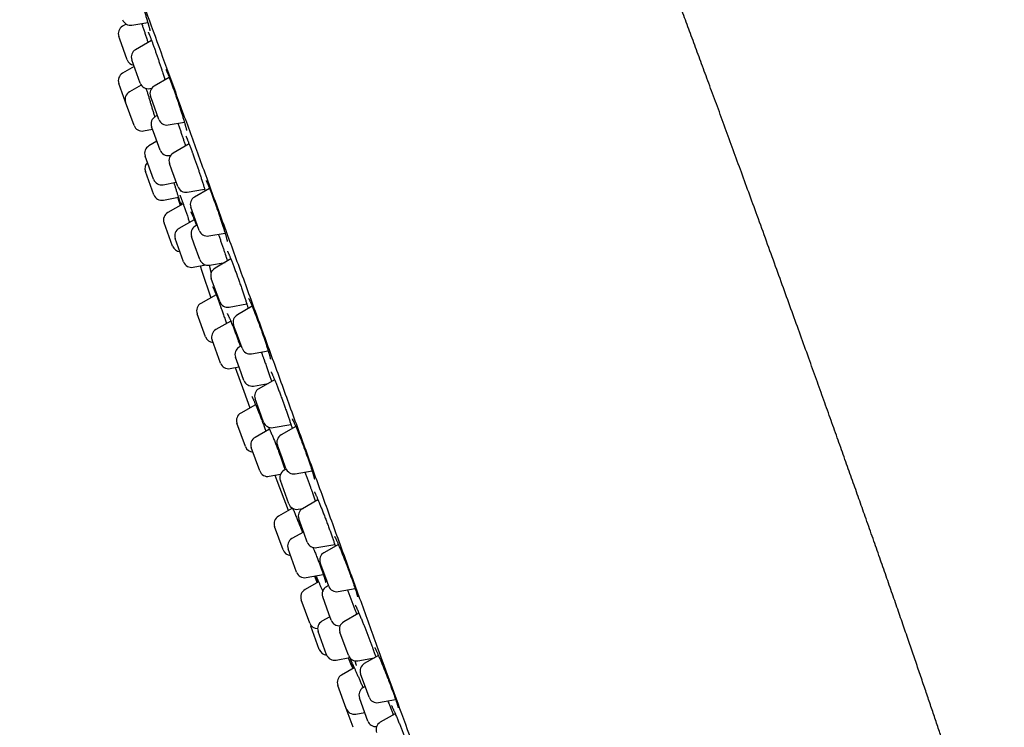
# Model space of a CAD drawing. Header units: millimetres. Extents: x 8 to 789, y 12 to 2370.
# Tile 53 of 85: x 49 to 108, y 2173 to 2214. Entities that reach past the tile are written whole.
import ezdxf

# ---------------------------------------------------------------- set-up
doc = ezdxf.new("R2010")
doc.units = ezdxf.units.MM

msp = doc.modelspace()

# ---------------------------------------------------------------- linework, layer by layer
at = {"color": 7, "linetype": 'Continuous', "lineweight": 30}
for p, q in [((55.638, 2214.05), (55.417, 2213.922)), ((55.978, 2213.989), (56.909, 2214.153)), ((55.253, 2213.164), (55.197, 2213.318)), ((55.697, 2211.945), (55.253, 2213.164)), ((57.134, 2213.086), (56.186, 2212.539)), ((56.063, 2211.669), (55.966, 2211.935)), ((56.111, 2211.539), (55.42, 2211.149)), ((56.466, 2210.562), (56.063, 2211.669)), ((58.178, 2210.904), (57.288, 2210.39)), ((55.598, 2209.438), (55.196, 2210.543)), ((56.529, 2210.443), (55.823, 2210.044)), ((57.023, 2210.24), (57.141, 2210.261)), ((57.2, 2209.423), (57.068, 2209.786)), ((56.098, 2208.065), (55.598, 2209.438)), ((57.567, 2208.413), (57.2, 2209.423)), ((57.477, 2208.661), (57.357, 2208.592)), ((56.66, 2207.744), (57.189, 2207.843)), ((57.243, 2207.697), (57.137, 2207.988)), ((58.124, 2208.092), (59.073, 2208.259)), ((57.637, 2206.615), (57.243, 2207.697)), ((57.45, 2207.127), (56.981, 2206.862)), ((59.354, 2206.974), (58.41, 2206.429)), ((57.256, 2204.883), (56.756, 2206.256)), ((58.193, 2206.294), (58.269, 2206.307)), ((58.238, 2206.302), (58.248, 2206.271)), ((58.335, 2205.426), (58.19, 2205.825)), ((57.268, 2203.973), (56.768, 2205.346)), ((58.69, 2204.452), (58.335, 2205.426)), ((57.818, 2204.563), (58.597, 2204.708)), ((60.557, 2204.348), (59.672, 2203.838)), ((57.83, 2203.653), (58.718, 2203.82)), ((58.68, 2203.813), (58.833, 2203.336)), ((59.247, 2204.131), (60.271, 2204.311)), ((59.002, 2203.431), (58.096, 2202.922)), ((59.63, 2202.747), (59.453, 2203.234)), ((59.952, 2201.861), (59.63, 2202.747)), ((58.371, 2200.942), (57.871, 2202.315)), ((59.654, 2202.494), (58.755, 2201.987)), ((59.834, 2202.186), (59.714, 2202.116)), ((59.66, 2201.056), (59.494, 2201.512)), ((60.509, 2201.54), (61.475, 2201.71)), ((59.03, 2200.008), (58.531, 2201.381)), ((59.994, 2200.139), (59.66, 2201.056)), ((59.592, 2199.688), (60.337, 2199.827)), ((60.55, 2199.818), (61.477, 2199.981)), ((61.818, 2200.179), (60.882, 2199.638)), ((60.861, 2198.487), (60.662, 2199.034)), ((60.95, 2198.061), (60.05, 2197.555)), ((61.162, 2197.661), (60.861, 2198.487)), ((61.718, 2197.34), (62.759, 2197.523)), ((63.079, 2197.387), (62.204, 2196.882)), ((60.325, 2195.575), (59.825, 2196.948)), ((61.815, 2196.506), (60.932, 2196.007)), ((62.21, 2195.659), (61.984, 2196.278)), ((62.484, 2194.905), (62.21, 2195.659)), ((61.207, 2194.028), (60.707, 2195.401)), ((62.433, 2195.045), (62.313, 2194.975)), ((63.041, 2194.584), (64.023, 2194.757)), ((62.326, 2193.732), (62.093, 2194.371)), ((61.769, 2193.707), (62.299, 2193.806)), ((62.593, 2192.999), (62.326, 2193.732)), ((63.149, 2192.677), (64.017, 2192.83)), ((64.4, 2193.051), (63.474, 2192.517)), ((63.283, 2191.574), (62.406, 2191.081)), ((63.509, 2191.211), (63.254, 2191.913)), ((63.754, 2190.54), (63.509, 2191.211)), ((62.681, 2189.101), (62.181, 2190.474)), ((64.31, 2190.218), (65.366, 2190.405)), ((64.106, 2190.127), (63.248, 2189.643)), ((65.649, 2190.288), (64.785, 2189.79)), ((63.523, 2187.664), (63.024, 2189.037)), ((64.84, 2188.432), (64.566, 2189.186)), ((65.065, 2187.813), (64.84, 2188.432)), ((64.085, 2187.344), (64.754, 2187.469)), ((65.083, 2187.77), (64.961, 2187.699)), ((65.622, 2187.492), (66.617, 2187.667)), ((65.042, 2186.269), (64.741, 2187.095)), ((66.563, 2186.58), (66.573, 2186.551)), ((65.241, 2185.722), (65.042, 2186.269)), ((66.965, 2185.959), (66.052, 2185.432)), ((65.468, 2185.456), (64.626, 2184.983)), ((65.798, 2185.401), (66.085, 2185.451)), ((66.144, 2183.972), (65.832, 2184.828)), ((64.9, 2183.003), (64.401, 2184.376)), ((66.115, 2184.053), (65.424, 2183.663)), ((66.332, 2183.456), (66.144, 2183.972)), ((67.61, 2184.305), (67.654, 2184.186)), ((65.7, 2181.684), (65.2, 2183.057)), ((66.889, 2183.134), (67.956, 2183.322)), ((68.167, 2183.325), (67.317, 2182.834)), ((67.42, 2181.344), (67.097, 2182.23)), ((67.005, 2181.111), (66.2, 2180.658)), ((66.261, 2181.364), (67.276, 2181.553)), ((66.753, 2181.455), (66.913, 2181.059)), ((67.597, 2180.857), (67.42, 2181.344)), ((67.583, 2180.896), (67.463, 2180.827)), ((68.154, 2180.536), (69.159, 2180.713)), ((66.474, 2178.679), (65.975, 2180.051)), ((67.607, 2179.22), (67.243, 2180.223)), ((67.668, 2179.053), (67.199, 2178.788)), ((67.742, 2178.85), (67.607, 2179.22)), ((69.382, 2179.269), (68.484, 2178.751)), ((69.242, 2179.218), (69.25, 2179.195)), ((67.042, 2177.118), (66.543, 2178.491)), ((67.474, 2176.809), (66.974, 2178.182)), ((68.629, 2177.144), (68.264, 2178.147)), ((68.764, 2176.774), (68.629, 2177.144)), ((68.036, 2176.489), (68.839, 2176.639)), ((69.321, 2176.452), (70.296, 2176.624)), ((70.537, 2176.764), (69.702, 2176.282)), ((69.11, 2176.031), (68.357, 2175.606)), ((69.85, 2174.668), (69.482, 2175.678)), ((68.632, 2173.627), (68.133, 2175)), ((69.752, 2174.938), (69.631, 2174.868)), ((69.982, 2174.305), (69.85, 2174.668)), ((69.832, 2173.109), (69.411, 2174.264)), ((70.539, 2173.983), (71.551, 2174.162)), ((69.034, 2172.522), (68.632, 2173.627)), ((69.194, 2173.307), (69.724, 2173.406)), ((69.911, 2172.891), (69.832, 2173.109)), ((71.525, 2173.325), (70.644, 2172.816))]:
    msp.add_line(p, q, dxfattribs=at)
at = {"color": 7, "linetype": 'Continuous', "lineweight": 30, "flags": 128}
for points in [[(60.005, 2199.765), (60.109, 2199.454), (60.64, 2197.886)], [(62.078, 2193.765), (62.578, 2192.372), (62.939, 2191.38)], [(64.421, 2187.406), (64.537, 2187.1), (65.211, 2185.35), (65.223, 2185.319)], [(66.518, 2178.588), (66.522, 2178.566), (66.543, 2178.491)]]:
    msp.add_lwpolyline(points, dxfattribs=at)
at = {"color": 7, "linetype": 'Continuous', "lineweight": 30}
for centre, radius, start, end in [((55.891, 2214.481), 0.5, 200, 280), ((55.667, 2213.489), 0.5, 120, 200), ((56.436, 2212.106), 0.5, 120, 200), ((56.166, 2212.116), 0.5, 200, 260), ((55.666, 2210.714), 0.5, 119.41476, 200), ((56.936, 2210.733), 0.5, 200, 280), ((57.538, 2209.957), 0.5, 120, 200), ((56.068, 2209.609), 0.5, 119.41476, 200), ((57.607, 2208.159), 0.5, 120, 200), ((58.037, 2208.584), 0.5, 200, 280), ((56.568, 2208.236), 0.5, 200, 280.58524), ((57.226, 2206.427), 0.5, 119.41476, 200), ((58.106, 2206.786), 0.5, 200, 280), ((58.66, 2205.996), 0.5, 120, 200), ((57.238, 2205.517), 0.5, 133.57818, 200), ((57.726, 2205.054), 0.5, 200, 280.58524), ((59.16, 2204.623), 0.5, 200, 280), ((57.738, 2204.144), 0.5, 200, 280.65937), ((59.922, 2203.405), 0.5, 120, 200), ((58.341, 2202.486), 0.5, 119.34063, 200), ((59.964, 2201.683), 0.5, 120, 200), ((59.001, 2201.552), 0.5, 119.41476, 200), ((60.422, 2202.032), 0.5, 200, 280), ((58.841, 2201.113), 0.5, 200, 266.42182), ((59.5, 2200.179), 0.5, 200, 280.58524), ((60.463, 2200.31), 0.5, 200, 280), ((61.132, 2199.205), 0.5, 120, 200), ((60.295, 2197.119), 0.5, 119.34063, 200), ((61.631, 2197.832), 0.5, 200, 280), ((62.454, 2196.449), 0.5, 120, 200), ((61.177, 2195.572), 0.5, 119.41476, 200), ((60.794, 2195.746), 0.5, 200, 266.42182), ((62.563, 2194.542), 0.5, 120, 200), ((62.954, 2195.076), 0.5, 200, 280), ((61.677, 2194.199), 0.5, 200, 280.58524), ((63.062, 2193.17), 0.5, 200, 280), ((63.724, 2192.084), 0.5, 120, 200), ((62.651, 2190.645), 0.5, 119.34063, 200), ((64.223, 2190.711), 0.5, 200, 280), ((65.035, 2189.357), 0.5, 120, 200), ((63.493, 2189.208), 0.5, 119.41476, 200), ((63.151, 2189.272), 0.5, 200, 266.42182), ((63.993, 2187.835), 0.5, 200, 280.58524), ((65.211, 2187.266), 0.5, 120, 200), ((65.535, 2187.984), 0.5, 200, 280), ((65.711, 2185.893), 0.5, 200, 280), ((66.302, 2184.999), 0.5, 120, 200), ((64.871, 2184.547), 0.5, 119.34063, 200), ((65.67, 2183.228), 0.5, 119.41476, 200), ((66.802, 2183.627), 0.5, 200, 280), ((65.37, 2183.174), 0.5, 200, 266.42182), ((67.567, 2182.401), 0.5, 120, 200), ((66.17, 2181.855), 0.5, 200, 280.58524), ((66.445, 2180.222), 0.5, 119.34063, 200), ((67.713, 2180.394), 0.5, 120, 200), ((68.067, 2181.028), 0.5, 200, 280), ((67.444, 2178.353), 0.5, 119.41476, 200), ((68.212, 2179.021), 0.5, 200, 277.73188), ((68.734, 2178.318), 0.5, 120, 200), ((66.944, 2178.85), 0.5, 200, 270.00883), ((67.512, 2177.289), 0.5, 200, 266.47477), ((67.944, 2176.98), 0.5, 200, 280.58524), ((69.234, 2176.945), 0.5, 200, 280), ((365.803, 2302.065), 322.456, 202.93788, 203.01764), ((69.952, 2175.849), 0.5, 120, 200), ((68.602, 2175.171), 0.5, 119.41476, 200), ((69.881, 2174.435), 0.5, 120, 200), ((70.452, 2174.476), 0.5, 200, 280), ((69.102, 2173.798), 0.5, 200, 280.58524), ((70.381, 2173.062), 0.5, 200, 275.43708), ((70.894, 2172.383), 0.5, 120, 200)]:
    msp.add_arc(centre, radius, start, end, dxfattribs=at)
for points, knots in [([(92.909, 2202.74), (92.742, 2203.2), (92.411, 2204.108), (91.919, 2205.456), (91.437, 2206.774), (90.965, 2208.063), (90.503, 2209.323), (90.059, 2210.532), (89.632, 2211.691), (89.222, 2212.802), (88.82, 2213.888), (88.427, 2214.951), (88.008, 2216.081), (87.564, 2217.274), (87.097, 2218.526), (86.643, 2219.741), (86.201, 2220.92), (85.771, 2222.062), (85.353, 2223.169), (84.948, 2224.24), (84.554, 2225.278), (84.172, 2226.281), (83.801, 2227.252), (83.441, 2228.19), (83.092, 2229.095), (82.754, 2229.97), (82.416, 2230.84), (82.079, 2231.704), (81.744, 2232.561), (81.42, 2233.383), (81.108, 2234.171), (80.807, 2234.928), (80.516, 2235.655), (80.235, 2236.352), (79.966, 2237.018), (79.707, 2237.652), (79.459, 2238.256), (79.222, 2238.83), (78.994, 2239.376), (78.774, 2239.901), (78.56, 2240.406), (78.352, 2240.89), (78.155, 2241.346), (77.968, 2241.776), (77.79, 2242.179), (77.611, 2242.58), (77.432, 2242.975), (77.253, 2243.364), (77.086, 2243.721), (76.93, 2244.048), (76.785, 2244.344), (76.652, 2244.613), (76.528, 2244.855), (76.433, 2245.037), (76.379, 2245.139), (76.364, 2245.167)], [0, 0, 0, 0, 0.032179, 0.063668, 0.094474, 0.124605, 0.154069, 0.182873, 0.209434, 0.235421, 0.260843, 0.285704, 0.310011, 0.340222, 0.369556, 0.398027, 0.425647, 0.452431, 0.478392, 0.503543, 0.527898, 0.551469, 0.574271, 0.596317, 0.61762, 0.638194, 0.658051, 0.679084, 0.699285, 0.718671, 0.73726, 0.755072, 0.772329, 0.788824, 0.804578, 0.819607, 0.83393, 0.847567, 0.860535, 0.872853, 0.885081, 0.896637, 0.907542, 0.917819, 0.927488, 0.936571, 0.946726, 0.956105, 0.964744, 0.97268, 0.979949, 0.986477, 0.992432, 0.99785, 1, 1, 1, 1]), ([(49.345, 2235.303), (49.351, 2235.286), (49.363, 2235.251), (49.466, 2234.97), (49.63, 2234.52), (49.861, 2233.885), (50.158, 2233.069), (50.519, 2232.076), (50.941, 2230.918), (51.42, 2229.601), (51.956, 2228.129), (52.547, 2226.504), (53.194, 2224.726), (53.895, 2222.801), (54.641, 2220.751), (55.428, 2218.588), (56.253, 2216.323), (57.115, 2213.954), (58.014, 2211.483), (58.947, 2208.921), (59.905, 2206.29), (60.879, 2203.611), (61.868, 2200.896), (62.869, 2198.146), (63.883, 2195.359), (64.564, 2193.488), (64.906, 2192.548)], [0, 0, 0, 0, 0.041973, 0.083583, 0.125009, 0.166434, 0.208037, 0.25, 0.291973, 0.333583, 0.375009, 0.416434, 0.458038, 0.5, 0.541973, 0.583583, 0.625009, 0.666434, 0.708038, 0.75, 0.79197, 0.833579, 0.875005, 0.91643, 0.958035, 1, 1, 1, 1]), ([(56.641, 2215.024), (56.653, 2214.988), (56.678, 2214.91), (56.715, 2214.793), (56.752, 2214.674), (56.787, 2214.559), (56.821, 2214.447), (56.854, 2214.34), (56.884, 2214.239), (56.911, 2214.144), (56.937, 2214.056), (56.959, 2213.976), (56.979, 2213.904), (56.996, 2213.839), (57.011, 2213.781), (57.023, 2213.732), (57.031, 2213.694), (57.037, 2213.667), (57.04, 2213.651), (57.041, 2213.643), (57.041, 2213.643), (57.041, 2213.644)], [0, 0, 0, 0, 0.05146, 0.109997, 0.168858, 0.227937, 0.287109, 0.346186, 0.405022, 0.463473, 0.521402, 0.578674, 0.635065, 0.691614, 0.748317, 0.804658, 0.859972, 0.907065, 0.949384, 0.985624, 1, 1, 1, 1]), ([(56.545, 2214.089), (56.56, 2214.047), (56.596, 2213.943), (56.657, 2213.765), (56.727, 2213.559), (56.798, 2213.347), (56.865, 2213.148), (56.907, 2213.021), (56.925, 2212.965)], [0, 0, 0, 0, 0.123877, 0.307415, 0.490369, 0.673393, 0.856999, 1, 1, 1, 1]), ([(56.941, 2213.566), (56.941, 2213.566), (56.941, 2213.567), (56.943, 2213.563), (56.948, 2213.552), (56.958, 2213.533), (56.97, 2213.504), (56.987, 2213.465), (57.007, 2213.417), (57.03, 2213.36), (57.055, 2213.294), (57.084, 2213.221), (57.115, 2213.14), (57.147, 2213.052), (57.175, 2212.976), (57.192, 2212.93), (57.197, 2212.916)], [0, 0, 0, 0, 0.007988, 0.056023, 0.113316, 0.17999, 0.254731, 0.335608, 0.420733, 0.508624, 0.598225, 0.688803, 0.779845, 0.870952, 0.961845, 1, 1, 1, 1]), ([(57.197, 2212.916), (57.203, 2212.899), (57.222, 2212.848), (57.251, 2212.768), (57.274, 2212.703), (57.284, 2212.673)], [0, 0, 0, 0, 0.225842, 0.65344, 1, 1, 1, 1]), ([(57.283, 2212.678), (57.297, 2212.639), (57.332, 2212.539), (57.393, 2212.364), (57.465, 2212.158), (57.537, 2211.946), (57.609, 2211.732), (57.68, 2211.517), (57.744, 2211.324), (57.782, 2211.205), (57.798, 2211.155)], [0, 0, 0, 0, 0.084891, 0.220482, 0.356272, 0.492495, 0.628285, 0.764146, 0.90044, 1, 1, 1, 1]), ([(57.979, 2211.375), (57.979, 2211.375), (57.979, 2211.375), (57.982, 2211.369), (57.989, 2211.357), (58, 2211.335), (58.014, 2211.304), (58.032, 2211.264), (58.054, 2211.214), (58.078, 2211.155), (58.106, 2211.088), (58.136, 2211.012), (58.168, 2210.929), (58.203, 2210.84), (58.239, 2210.744), (58.277, 2210.642), (58.317, 2210.536), (58.357, 2210.425), (58.398, 2210.311), (58.44, 2210.193), (58.483, 2210.071), (58.526, 2209.947), (58.57, 2209.82), (58.614, 2209.692), (58.658, 2209.563), (58.701, 2209.434), (58.744, 2209.305), (58.786, 2209.179), (58.826, 2209.055), (58.865, 2208.934), (58.903, 2208.816), (58.939, 2208.702), (58.973, 2208.591), (59.006, 2208.483), (59.037, 2208.381), (59.066, 2208.284), (59.093, 2208.193), (59.117, 2208.109), (59.138, 2208.033), (59.156, 2207.965), (59.171, 2207.906), (59.183, 2207.856), (59.192, 2207.818), (59.198, 2207.789), (59.201, 2207.771), (59.202, 2207.762), (59.202, 2207.762), (59.202, 2207.762)], [0, 0, 0, 0, 0.005217, 0.01898, 0.035023, 0.053172, 0.072844, 0.094112, 0.116448, 0.139538, 0.16315, 0.187118, 0.211319, 0.235659, 0.260063, 0.284458, 0.308798, 0.333041, 0.357119, 0.381286, 0.405623, 0.430106, 0.4547, 0.47937, 0.504073, 0.528755, 0.553381, 0.57792, 0.602351, 0.6266, 0.65065, 0.674852, 0.699218, 0.723712, 0.748287, 0.772882, 0.797411, 0.821797, 0.845958, 0.8698, 0.893206, 0.915909, 0.938342, 0.957909, 0.975806, 0.991468, 1, 1, 1, 1]), ([(57.797, 2211.158), (57.81, 2211.12), (57.835, 2211.041), (57.872, 2210.925), (57.902, 2210.829), (57.919, 2210.775), (57.924, 2210.758)], [0, 0, 0, 0, 0.2754638, 0.5678328, 0.8617516, 1, 1, 1, 1]), ([(56.807, 2210.255), (56.808, 2210.25), (56.828, 2210.188), (56.87, 2210.054), (56.932, 2209.854), (56.996, 2209.645), (57.061, 2209.43), (57.127, 2209.213), (57.192, 2208.995), (57.256, 2208.781), (57.298, 2208.636), (57.319, 2208.566), (57.32, 2208.562)], [0, 0, 0, 0, 0.008671, 0.131432, 0.254324, 0.377607, 0.500501, 0.623615, 0.74712, 0.870235, 0.993527, 1, 1, 1, 1]), ([(58.69, 2208.192), (58.696, 2208.174), (58.726, 2208.088), (58.782, 2207.927), (58.854, 2207.713), (58.926, 2207.5), (58.996, 2207.291), (59.063, 2207.089), (59.111, 2206.941), (59.135, 2206.866), (59.14, 2206.85)], [0, 0, 0, 0, 0.038613, 0.1925, 0.345898, 0.499354, 0.653298, 0.806755, 0.960303, 1, 1, 1, 1]), ([(59.158, 2207.44), (59.158, 2207.44), (59.157, 2207.441), (59.16, 2207.436), (59.166, 2207.425), (59.176, 2207.404), (59.19, 2207.375), (59.208, 2207.336), (59.228, 2207.288), (59.252, 2207.23), (59.279, 2207.164), (59.309, 2207.089), (59.341, 2207.007), (59.376, 2206.918), (59.412, 2206.823), (59.45, 2206.722), (59.49, 2206.616), (59.525, 2206.521), (59.546, 2206.462), (59.554, 2206.44)], [0, 0, 0, 0, 0.009896, 0.049011, 0.094937, 0.147268, 0.20477, 0.265532, 0.329772, 0.396455, 0.464863, 0.534474, 0.604899, 0.675829, 0.747011, 0.818205, 0.889226, 0.95996, 1, 1, 1, 1]), ([(59.554, 2206.44), (59.561, 2206.42), (59.582, 2206.362), (59.617, 2206.267), (59.644, 2206.19), (59.657, 2206.153)], [0, 0, 0, 0, 0.214585, 0.621888, 1, 1, 1, 1]), ([(59.657, 2206.155), (59.67, 2206.118), (59.708, 2206.012), (59.771, 2205.832), (59.845, 2205.618), (59.918, 2205.404), (59.989, 2205.194), (60.047, 2205.018), (60.079, 2204.918), (60.091, 2204.882)], [0, 0, 0, 0, 0.090693, 0.254412, 0.418372, 0.582853, 0.746813, 0.910858, 1, 1, 1, 1]), ([(58.452, 2204.681), (58.453, 2204.678), (58.476, 2204.604), (58.519, 2204.464), (58.581, 2204.265), (58.639, 2204.076), (58.693, 2203.901), (58.742, 2203.742), (58.784, 2203.6), (58.821, 2203.478), (58.845, 2203.394), (58.855, 2203.359), (58.858, 2203.35)], [0, 0, 0, 0, 0.004699, 0.123488, 0.24233, 0.361551, 0.480393, 0.599212, 0.718409, 0.837227, 0.955954, 1, 1, 1, 1]), ([(60.09, 2204.886), (60.102, 2204.849), (60.126, 2204.774), (60.161, 2204.665), (60.195, 2204.558), (60.227, 2204.455), (60.257, 2204.357), (60.283, 2204.272), (60.297, 2204.223), (60.303, 2204.202)], [0, 0, 0, 0, 0.141294, 0.28848, 0.437106, 0.586817, 0.737175, 0.887617, 1, 1, 1, 1]), ([(60.353, 2204.81), (60.353, 2204.81), (60.353, 2204.81), (60.358, 2204.803), (60.366, 2204.788), (60.378, 2204.764), (60.394, 2204.731), (60.414, 2204.689), (60.437, 2204.637), (60.463, 2204.577), (60.491, 2204.509), (60.523, 2204.433), (60.557, 2204.349), (60.593, 2204.258), (60.631, 2204.161), (60.67, 2204.058), (60.711, 2203.95), (60.753, 2203.837), (60.796, 2203.721), (60.84, 2203.602), (60.884, 2203.481), (60.928, 2203.358), (60.973, 2203.233), (61.017, 2203.106), (61.062, 2202.978), (61.106, 2202.85), (61.15, 2202.722), (61.192, 2202.596), (61.234, 2202.471), (61.274, 2202.35), (61.313, 2202.232), (61.349, 2202.118), (61.383, 2202.01), (61.416, 2201.906), (61.446, 2201.807), (61.475, 2201.713), (61.501, 2201.625), (61.524, 2201.544), (61.545, 2201.469), (61.562, 2201.403), (61.577, 2201.346), (61.588, 2201.299), (61.596, 2201.264), (61.601, 2201.239), (61.603, 2201.224), (61.604, 2201.217), (61.604, 2201.218), (61.604, 2201.219)], [0, 0, 0, 0, 0.00864, 0.023216, 0.040069, 0.059006, 0.079613, 0.101404, 0.123923, 0.146753, 0.170151, 0.193957, 0.218072, 0.242415, 0.266919, 0.291522, 0.316167, 0.340792, 0.365357, 0.389833, 0.414155, 0.438365, 0.462734, 0.487255, 0.511903, 0.536642, 0.561434, 0.586228, 0.61098, 0.635653, 0.660219, 0.684654, 0.708802, 0.732925, 0.757208, 0.781615, 0.806098, 0.830575, 0.854945, 0.879093, 0.902874, 0.92609, 0.946124, 0.964418, 0.98129, 0.995972, 1, 1, 1, 1]), ([(58.843, 2203.342), (58.837, 2203.36), (58.822, 2203.405), (58.789, 2203.502), (58.747, 2203.629), (58.712, 2203.734), (58.69, 2203.801), (58.686, 2203.814)], [0, 0, 0, 0, 0.1739484, 0.4301922, 0.6856215, 0.9410434, 1, 1, 1, 1]), ([(58.805, 2203.944), (58.805, 2203.944), (58.804, 2203.944), (58.808, 2203.938), (58.814, 2203.925), (58.824, 2203.902), (58.837, 2203.871), (58.854, 2203.829), (58.874, 2203.778), (58.897, 2203.718), (58.923, 2203.65), (58.945, 2203.589), (58.959, 2203.551), (58.964, 2203.539)], [0, 0, 0, 0, 0.029147, 0.09703, 0.177899, 0.270888, 0.373602, 0.483131, 0.596954, 0.713253, 0.830828, 0.948914, 1, 1, 1, 1]), ([(58.824, 2204.259), (58.825, 2204.253), (58.829, 2204.236), (58.832, 2204.218), (58.834, 2204.205), (58.834, 2204.2), (58.834, 2204.201), (58.834, 2204.201)], [0, 0, 0, 0, 0.17692, 0.484737, 0.754902, 0.981885, 1, 1, 1, 1]), ([(58.925, 2203.388), (58.912, 2203.429), (58.9, 2203.471), (58.89, 2203.506), (58.89, 2203.506)], [0, 0, 0, 0, 0.981309, 1, 1, 1, 1]), ([(58.964, 2203.539), (58.969, 2203.524), (58.984, 2203.482), (59.011, 2203.408), (59.045, 2203.313), (59.08, 2203.212), (59.117, 2203.105), (59.156, 2202.993), (59.193, 2202.884), (59.218, 2202.81), (59.23, 2202.777)], [0, 0, 0, 0, 0.070697, 0.203916, 0.338086, 0.473549, 0.610104, 0.747515, 0.885516, 1, 1, 1, 1]), ([(59.229, 2202.78), (59.242, 2202.739), (59.279, 2202.631), (59.329, 2202.483), (59.364, 2202.374), (59.376, 2202.338)], [0, 0, 0, 0, 0.2867127, 0.7574351, 1, 1, 1, 1]), ([(59.452, 2202.963), (59.452, 2202.963), (59.451, 2202.964), (59.454, 2202.96), (59.459, 2202.95), (59.469, 2202.932), (59.483, 2202.904), (59.5, 2202.867), (59.521, 2202.821), (59.545, 2202.765), (59.572, 2202.701), (59.602, 2202.628), (59.634, 2202.547), (59.668, 2202.459), (59.703, 2202.366), (59.741, 2202.265), (59.767, 2202.195), (59.781, 2202.157), (59.781, 2202.155)], [0, 0, 0, 0, 0.002822, 0.046466, 0.097088, 0.154099, 0.217536, 0.286356, 0.359259, 0.435113, 0.513037, 0.592378, 0.672648, 0.753478, 0.834584, 0.91571, 0.99668, 1, 1, 1, 1]), ([(107.506, 2159.603), (107.498, 2159.642), (107.472, 2159.768), (107.422, 2159.991), (107.354, 2160.283), (107.276, 2160.603), (107.187, 2160.955), (107.094, 2161.309), (107, 2161.661), (106.904, 2162.01), (106.8, 2162.382), (106.687, 2162.779), (106.565, 2163.2), (106.433, 2163.647), (106.292, 2164.121), (106.14, 2164.623), (105.977, 2165.154), (105.804, 2165.714), (105.619, 2166.305), (105.427, 2166.914), (105.227, 2167.542), (105.019, 2168.187), (104.8, 2168.863), (104.57, 2169.569), (104.335, 2170.283), (104.097, 2171.003), (103.856, 2171.728), (103.604, 2172.48), (103.342, 2173.261), (103.07, 2174.066), (102.789, 2174.895), (102.498, 2175.748), (102.196, 2176.631), (101.88, 2177.55), (101.55, 2178.507), (101.205, 2179.502), (100.848, 2180.53), (100.477, 2181.592), (100.094, 2182.687), (99.697, 2183.818), (99.304, 2184.933), (98.916, 2186.03), (98.534, 2187.107), (98.142, 2188.212), (97.738, 2189.346), (97.323, 2190.508), (96.897, 2191.7), (96.459, 2192.921), (96.002, 2194.194), (95.526, 2195.518), (95.029, 2196.895), (94.518, 2198.307), (93.994, 2199.754), (93.456, 2201.235), (93.093, 2202.235), (92.909, 2202.74)], [0, 0, 0, 0, 0.00259, 0.008509, 0.01506, 0.022289, 0.030238, 0.038951, 0.046363, 0.054296, 0.06277, 0.071808, 0.08143, 0.091658, 0.102514, 0.114018, 0.126193, 0.139058, 0.152636, 0.166949, 0.181134, 0.196009, 0.211591, 0.227898, 0.244948, 0.261072, 0.277835, 0.29525, 0.313332, 0.332093, 0.351193, 0.370973, 0.391447, 0.412627, 0.43498, 0.458094, 0.481984, 0.506662, 0.532142, 0.558437, 0.585561, 0.609985, 0.635062, 0.660802, 0.687214, 0.714307, 0.742089, 0.77057, 0.799758, 0.831105, 0.863249, 0.8962, 0.929969, 0.964565, 1, 1, 1, 1]), ([(61.08, 2201.64), (61.088, 2201.618), (61.121, 2201.526), (61.179, 2201.361), (61.253, 2201.148), (61.326, 2200.936), (61.396, 2200.731), (61.455, 2200.555), (61.488, 2200.453), (61.502, 2200.413)], [0, 0, 0, 0, 0.054127, 0.22146, 0.389011, 0.557096, 0.724647, 0.892261, 1, 1, 1, 1]), ([(61.5, 2200.418), (61.509, 2200.389), (61.531, 2200.323), (61.562, 2200.226), (61.591, 2200.136), (61.608, 2200.083), (61.615, 2200.061)], [0, 0, 0, 0, 0.227476, 0.51177, 0.798765, 1, 1, 1, 1]), ([(61.617, 2200.639), (61.617, 2200.639), (61.616, 2200.64), (61.619, 2200.636), (61.624, 2200.626), (61.634, 2200.607), (61.648, 2200.579), (61.665, 2200.542), (61.686, 2200.495), (61.71, 2200.44), (61.737, 2200.377), (61.767, 2200.306), (61.799, 2200.227), (61.834, 2200.141), (61.871, 2200.048), (61.909, 2199.948), (61.95, 2199.843), (61.992, 2199.733), (62.035, 2199.618), (62.079, 2199.5), (62.123, 2199.382), (62.154, 2199.296), (62.179, 2199.228), (62.204, 2199.159), (62.242, 2199.054), (62.287, 2198.929), (62.332, 2198.802), (62.376, 2198.674), (62.421, 2198.547), (62.464, 2198.421), (62.507, 2198.296), (62.548, 2198.174), (62.588, 2198.056), (62.626, 2197.942), (62.661, 2197.833), (62.695, 2197.729), (62.726, 2197.631), (62.755, 2197.539), (62.782, 2197.451), (62.806, 2197.37), (62.826, 2197.302), (62.836, 2197.265), (62.841, 2197.249)], [0, 0, 0, 0, 0.001744, 0.016936, 0.034848, 0.055435, 0.078311, 0.102884, 0.128553, 0.154833, 0.181381, 0.207977, 0.235143, 0.262703, 0.290568, 0.318657, 0.346894, 0.375203, 0.403504, 0.431733, 0.459845, 0.486071, 0.491035, 0.50555, 0.533131, 0.560853, 0.588782, 0.616891, 0.645138, 0.673473, 0.701837, 0.730151, 0.758355, 0.786396, 0.814228, 0.841807, 0.869145, 0.89676, 0.924605, 0.952597, 0.980618, 1, 1, 1, 1]), ([(60.535, 2199.819), (60.535, 2199.816), (60.545, 2199.782), (60.56, 2199.723), (60.581, 2199.645), (60.598, 2199.575), (60.612, 2199.515), (60.623, 2199.463), (60.631, 2199.422), (60.636, 2199.392), (60.639, 2199.372), (60.64, 2199.361), (60.641, 2199.36), (60.641, 2199.36)], [0, 0, 0, 0, 0.012183, 0.129248, 0.245112, 0.359313, 0.471289, 0.580142, 0.687901, 0.782169, 0.869034, 0.946107, 1, 1, 1, 1]), ([(60.743, 2198.543), (60.743, 2198.543), (60.742, 2198.544), (60.745, 2198.539), (60.751, 2198.528), (60.762, 2198.508), (60.776, 2198.479), (60.793, 2198.44), (60.814, 2198.392), (60.839, 2198.336), (60.866, 2198.27), (60.896, 2198.196), (60.929, 2198.115), (60.963, 2198.026), (61, 2197.93), (61.039, 2197.829), (61.079, 2197.723), (61.12, 2197.612), (61.157, 2197.513), (61.187, 2197.43), (61.217, 2197.347), (61.254, 2197.246), (61.297, 2197.123), (61.342, 2196.998), (61.386, 2196.871), (61.431, 2196.742), (61.475, 2196.613), (61.519, 2196.486), (61.547, 2196.403), (61.56, 2196.362)], [0, 0, 0, 0, 0.0057, 0.029258, 0.056808, 0.088151, 0.122611, 0.159282, 0.197205, 0.236526, 0.276976, 0.318248, 0.360111, 0.402381, 0.444902, 0.487543, 0.530164, 0.572668, 0.614992, 0.640066, 0.662003, 0.703658, 0.745536, 0.787738, 0.830221, 0.872924, 0.915772, 0.958677, 1, 1, 1, 1]), ([(62.87, 2197.846), (62.87, 2197.846), (62.871, 2197.846), (62.876, 2197.837), (62.885, 2197.822), (62.898, 2197.797), (62.915, 2197.763), (62.935, 2197.72), (62.959, 2197.667), (62.987, 2197.606), (63.017, 2197.537), (63.049, 2197.461), (63.084, 2197.378), (63.12, 2197.288), (63.159, 2197.191), (63.2, 2197.089), (63.242, 2196.981), (63.285, 2196.869), (63.33, 2196.752), (63.375, 2196.632), (63.421, 2196.51), (63.467, 2196.385), (63.512, 2196.26), (63.558, 2196.134), (63.603, 2196.009), (63.648, 2195.882), (63.692, 2195.756), (63.735, 2195.631), (63.778, 2195.508), (63.819, 2195.386), (63.859, 2195.268), (63.896, 2195.154), (63.932, 2195.044), (63.966, 2194.94), (63.996, 2194.842), (64.025, 2194.751), (64.051, 2194.665), (64.074, 2194.586), (64.094, 2194.514), (64.112, 2194.449), (64.127, 2194.392), (64.138, 2194.347), (64.146, 2194.312), (64.151, 2194.287), (64.153, 2194.273), (64.154, 2194.266), (64.154, 2194.267), (64.154, 2194.268)], [0, 0, 0, 0, 0.010142, 0.024879, 0.041908, 0.061039, 0.081875, 0.103945, 0.126826, 0.150191, 0.173817, 0.197514, 0.221151, 0.245101, 0.269283, 0.293655, 0.318172, 0.342788, 0.367456, 0.39212, 0.416737, 0.441274, 0.465708, 0.489949, 0.514148, 0.538508, 0.563009, 0.587623, 0.612312, 0.637036, 0.661739, 0.686379, 0.710918, 0.735326, 0.759564, 0.783484, 0.807434, 0.831483, 0.855565, 0.879559, 0.90332, 0.926638, 0.946947, 0.965712, 0.982422, 0.996749, 1, 1, 1, 1]), ([(61.602, 2196.959), (61.603, 2196.959), (61.603, 2196.958), (61.61, 2196.948), (61.62, 2196.931), (61.634, 2196.905), (61.652, 2196.87), (61.674, 2196.825), (61.699, 2196.772), (61.728, 2196.71), (61.758, 2196.64), (61.792, 2196.562), (61.827, 2196.478), (61.865, 2196.386), (61.905, 2196.288), (61.946, 2196.184), (61.989, 2196.075), (62.032, 2195.961), (62.077, 2195.844), (62.122, 2195.723), (62.167, 2195.601), (62.212, 2195.477), (62.257, 2195.352), (62.302, 2195.226), (62.342, 2195.113), (62.366, 2195.041), (62.376, 2195.012)], [0, 0, 0, 0, 0.023665, 0.052206, 0.084695, 0.120762, 0.159719, 0.200775, 0.243221, 0.286506, 0.330042, 0.374087, 0.418778, 0.463983, 0.509587, 0.555484, 0.60157, 0.647749, 0.693907, 0.739964, 0.785861, 0.831534, 0.876868, 0.922352, 0.968136, 1, 1, 1, 1]), ([(63.612, 2194.684), (63.613, 2194.681), (63.629, 2194.636), (63.65, 2194.581), (63.669, 2194.529), (63.673, 2194.519)], [0, 0, 0, 0, 0.067348, 0.821949, 1, 1, 1, 1]), ([(63.673, 2194.519), (63.684, 2194.488), (63.706, 2194.428), (63.728, 2194.368), (63.738, 2194.339)], [0, 0, 0, 0, 0.533545, 1, 1, 1, 1]), ([(63.738, 2194.339), (63.746, 2194.318), (63.768, 2194.259), (63.789, 2194.201), (63.802, 2194.165)], [0, 0, 0, 0, 0.376278, 1, 1, 1, 1]), ([(63.802, 2194.165), (63.804, 2194.16), (63.821, 2194.112), (63.853, 2194.023), (63.897, 2193.898), (63.941, 2193.773), (63.985, 2193.649), (64.027, 2193.527), (64.068, 2193.409), (64.107, 2193.294), (64.144, 2193.184), (64.179, 2193.08), (64.205, 2193.001), (64.218, 2192.959), (64.222, 2192.948)], [0, 0, 0, 0, 0.011997, 0.10624, 0.201169, 0.296688, 0.39266, 0.488913, 0.585234, 0.681362, 0.777089, 0.872227, 0.966609, 1, 1, 1, 1]), ([(64.192, 2193.511), (64.192, 2193.511), (64.192, 2193.511), (64.196, 2193.505), (64.203, 2193.492), (64.215, 2193.47), (64.23, 2193.439), (64.249, 2193.398), (64.273, 2193.348), (64.299, 2193.289), (64.328, 2193.222), (64.36, 2193.147), (64.394, 2193.066), (64.43, 2192.979), (64.467, 2192.885), (64.507, 2192.786), (64.549, 2192.681), (64.592, 2192.57), (64.637, 2192.455), (64.682, 2192.336), (64.729, 2192.214), (64.775, 2192.089), (64.822, 2191.963), (64.868, 2191.839), (64.901, 2191.75), (64.926, 2191.68), (64.952, 2191.609), (64.99, 2191.504), (65.034, 2191.38), (65.078, 2191.257), (65.121, 2191.134), (65.162, 2191.014), (65.203, 2190.897), (65.241, 2190.784), (65.278, 2190.675), (65.312, 2190.572), (65.344, 2190.474), (65.373, 2190.384), (65.399, 2190.3), (65.421, 2190.227), (65.433, 2190.186), (65.439, 2190.167)], [0, 0, 0, 0, 0.007158, 0.023187, 0.04203, 0.06357, 0.087387, 0.112913, 0.139599, 0.166998, 0.194779, 0.222701, 0.250557, 0.278237, 0.305805, 0.33376, 0.362002, 0.390477, 0.419125, 0.447883, 0.476687, 0.505455, 0.534133, 0.56268, 0.589294, 0.59453, 0.609255, 0.637245, 0.665371, 0.693699, 0.722199, 0.750831, 0.77954, 0.808259, 0.836908, 0.865423, 0.893741, 0.921805, 0.949555, 0.977009, 1, 1, 1, 1]), ([(64.906, 2192.548), (65.245, 2191.617), (65.923, 2189.754), (66.937, 2186.968), (67.944, 2184.202), (68.938, 2181.471), (69.913, 2178.791), (70.866, 2176.175), (71.792, 2173.628), (72.691, 2171.16), (73.557, 2168.78), (74.387, 2166.5), (75.175, 2164.335), (75.905, 2162.33), (76.577, 2160.482), (77.193, 2158.789), (77.762, 2157.226), (78.286, 2155.786), (78.592, 2154.947), (78.744, 2154.529)], [0, 0, 0, 0, 0.059647, 0.119293, 0.179195, 0.239108, 0.298754, 0.35839, 0.418037, 0.477683, 0.537584, 0.597497, 0.657143, 0.716779, 0.77332, 0.829847, 0.88658, 0.943426, 1, 1, 1, 1]), ([(63.063, 2192.052), (63.063, 2192.052), (63.063, 2192.052), (63.068, 2192.045), (63.076, 2192.03), (63.088, 2192.006), (63.105, 2191.974), (63.126, 2191.931), (63.15, 2191.879), (63.177, 2191.819), (63.208, 2191.75), (63.241, 2191.673), (63.276, 2191.59), (63.314, 2191.501), (63.353, 2191.406), (63.393, 2191.306), (63.436, 2191.201), (63.479, 2191.09), (63.525, 2190.975), (63.571, 2190.856), (63.618, 2190.734), (63.666, 2190.609), (63.713, 2190.482), (63.761, 2190.355), (63.808, 2190.227), (63.845, 2190.127), (63.872, 2190.053), (63.883, 2190.022), (63.889, 2190.005)], [0, 0, 0, 0, 0.015088, 0.040311, 0.069807, 0.103357, 0.140324, 0.179893, 0.221287, 0.263875, 0.307173, 0.350817, 0.394512, 0.438013, 0.481193, 0.524115, 0.567463, 0.611244, 0.655384, 0.699799, 0.744394, 0.789072, 0.833711, 0.878222, 0.922537, 0.966605, 0.982611, 1, 1, 1, 1]), ([(65.435, 2190.747), (65.435, 2190.747), (65.435, 2190.747), (65.44, 2190.74), (65.448, 2190.726), (65.461, 2190.702), (65.477, 2190.67), (65.498, 2190.628), (65.522, 2190.576), (65.55, 2190.516), (65.581, 2190.447), (65.614, 2190.371), (65.649, 2190.288), (65.687, 2190.199), (65.726, 2190.104), (65.767, 2190.004), (65.81, 2189.898), (65.853, 2189.788), (65.899, 2189.673), (65.945, 2189.554), (65.992, 2189.432), (66.039, 2189.308), (66.087, 2189.182), (66.134, 2189.055), (66.181, 2188.928), (66.227, 2188.802), (66.272, 2188.677), (66.316, 2188.554), (66.359, 2188.432), (66.402, 2188.312), (66.442, 2188.195), (66.481, 2188.08), (66.518, 2187.97), (66.554, 2187.865), (66.586, 2187.764), (66.616, 2187.671), (66.644, 2187.584), (66.668, 2187.504), (66.689, 2187.432), (66.707, 2187.368), (66.723, 2187.312), (66.735, 2187.264), (66.743, 2187.227), (66.749, 2187.202), (66.751, 2187.187), (66.752, 2187.18), (66.752, 2187.181), (66.752, 2187.181)], [0, 0, 0, 0, 0.008248, 0.022384, 0.038826, 0.05745, 0.077915, 0.09978, 0.122628, 0.146121, 0.17001, 0.194114, 0.218306, 0.242478, 0.266543, 0.290473, 0.314625, 0.338957, 0.363442, 0.388044, 0.412725, 0.437442, 0.46214, 0.486781, 0.511333, 0.535775, 0.560021, 0.584213, 0.60856, 0.633041, 0.657625, 0.682275, 0.706944, 0.731574, 0.756118, 0.780532, 0.804771, 0.828782, 0.852388, 0.875946, 0.899402, 0.922582, 0.945207, 0.964248, 0.981333, 0.996077, 1, 1, 1, 1]), ([(64.054, 2190.242), (64.065, 2190.218), (64.088, 2190.168), (64.125, 2190.084), (64.165, 2189.992), (64.207, 2189.895), (64.25, 2189.792), (64.294, 2189.685), (64.34, 2189.573), (64.387, 2189.457), (64.434, 2189.338), (64.482, 2189.215), (64.531, 2189.09), (64.579, 2188.964), (64.627, 2188.837), (64.674, 2188.71), (64.721, 2188.584), (64.766, 2188.46), (64.81, 2188.338), (64.852, 2188.218), (64.893, 2188.101), (64.933, 2187.986), (64.971, 2187.874), (64.999, 2187.789), (65.014, 2187.744), (65.018, 2187.732)], [0, 0, 0, 0, 0.040353, 0.085007, 0.12966, 0.174191, 0.218354, 0.262655, 0.307305, 0.352259, 0.39746, 0.442842, 0.488328, 0.533828, 0.579254, 0.62454, 0.669635, 0.714479, 0.758969, 0.803589, 0.848471, 0.893567, 0.938811, 0.984123, 1, 1, 1, 1]), ([(66.183, 2187.591), (66.183, 2187.59), (66.209, 2187.526), (66.261, 2187.389), (66.34, 2187.182), (66.419, 2186.97), (66.494, 2186.768), (66.541, 2186.638), (66.563, 2186.579)], [0, 0, 0, 0, 0.000441, 0.206675, 0.412252, 0.617974, 0.824354, 1, 1, 1, 1]), ([(66.573, 2186.551), (66.581, 2186.53), (66.601, 2186.475), (66.62, 2186.421), (66.632, 2186.388)], [0, 0, 0, 0, 0.389826, 1, 1, 1, 1]), ([(66.632, 2186.388), (66.635, 2186.381), (66.652, 2186.334), (66.682, 2186.248), (66.724, 2186.132), (66.763, 2186.019), (66.794, 2185.932), (66.81, 2185.885), (66.814, 2185.872)], [0, 0, 0, 0, 0.038353, 0.256809, 0.476779, 0.698026, 0.920213, 1, 1, 1, 1]), ([(66.753, 2186.42), (66.754, 2186.419), (66.755, 2186.418), (66.76, 2186.408), (66.77, 2186.391), (66.783, 2186.365), (66.8, 2186.33), (66.822, 2186.285), (66.847, 2186.23), (66.875, 2186.167), (66.907, 2186.095), (66.941, 2186.016), (66.977, 2185.93), (67.016, 2185.838), (67.056, 2185.741), (67.098, 2185.639), (67.14, 2185.532), (67.184, 2185.422), (67.23, 2185.307), (67.276, 2185.189), (67.324, 2185.066), (67.372, 2184.941), (67.42, 2184.815), (67.468, 2184.687), (67.516, 2184.559), (67.564, 2184.432), (67.595, 2184.347), (67.61, 2184.305), (67.61, 2184.305)], [0, 0, 0, 0, 0.021654, 0.047952, 0.078277, 0.111335, 0.147672, 0.186416, 0.226887, 0.268551, 0.311004, 0.35393, 0.397077, 0.440204, 0.483123, 0.525712, 0.567889, 0.60994, 0.652541, 0.69551, 0.738778, 0.782263, 0.825874, 0.869509, 0.913058, 0.956447, 0.999616, 1, 1, 1, 1]), ([(65.465, 2185.463), (65.466, 2185.461), (65.48, 2185.43), (65.508, 2185.364), (65.55, 2185.267), (65.594, 2185.163), (65.639, 2185.054), (65.686, 2184.94), (65.734, 2184.824), (65.783, 2184.705), (65.832, 2184.584), (65.881, 2184.462), (65.93, 2184.339), (65.979, 2184.215), (66.021, 2184.108), (66.046, 2184.043), (66.055, 2184.019)], [0, 0, 0, 0, 0.007063, 0.085456, 0.164726, 0.244605, 0.324817, 0.405057, 0.485006, 0.564438, 0.64317, 0.721071, 0.7985, 0.876758, 0.955656, 1, 1, 1, 1]), ([(67.654, 2184.186), (67.662, 2184.165), (67.684, 2184.103), (67.72, 2184.003), (67.762, 2183.887), (67.802, 2183.773), (67.84, 2183.663), (67.877, 2183.557), (67.911, 2183.455), (67.944, 2183.359), (67.969, 2183.281), (67.983, 2183.238), (67.989, 2183.222)], [0, 0, 0, 0, 0.056945, 0.16515, 0.273853, 0.383296, 0.493354, 0.603855, 0.714575, 0.825183, 0.935361, 1, 1, 1, 1]), ([(67.95, 2183.784), (67.95, 2183.784), (67.95, 2183.784), (67.954, 2183.777), (67.962, 2183.764), (67.975, 2183.741), (67.991, 2183.709), (68.011, 2183.668), (68.036, 2183.617), (68.064, 2183.558), (68.095, 2183.49), (68.128, 2183.414), (68.165, 2183.33), (68.204, 2183.24), (68.244, 2183.144), (68.286, 2183.043), (68.33, 2182.938), (68.375, 2182.828), (68.42, 2182.715), (68.467, 2182.598), (68.514, 2182.478), (68.562, 2182.355), (68.611, 2182.229), (68.66, 2182.103), (68.708, 2181.975), (68.756, 2181.848), (68.803, 2181.722), (68.849, 2181.598), (68.893, 2181.476), (68.936, 2181.357), (68.978, 2181.242), (69.017, 2181.129), (69.055, 2181.02), (69.091, 2180.916), (69.125, 2180.816), (69.157, 2180.721), (69.185, 2180.633), (69.211, 2180.552), (69.234, 2180.479), (69.253, 2180.414), (69.269, 2180.357), (69.282, 2180.31), (69.291, 2180.274), (69.297, 2180.249), (69.3, 2180.234), (69.301, 2180.227), (69.3, 2180.228), (69.3, 2180.229)], [0, 0, 0, 0, 0.007239, 0.021424, 0.037789, 0.05613, 0.076079, 0.097528, 0.120069, 0.143384, 0.167237, 0.191448, 0.215881, 0.240428, 0.264996, 0.289506, 0.313916, 0.33816, 0.36227, 0.386578, 0.411042, 0.43564, 0.460339, 0.485103, 0.509886, 0.53464, 0.559327, 0.583916, 0.608384, 0.632641, 0.65687, 0.681243, 0.705736, 0.730316, 0.75494, 0.779543, 0.804066, 0.828444, 0.852608, 0.876475, 0.899927, 0.922688, 0.944988, 0.964001, 0.981152, 0.996006, 1, 1, 1, 1]), ([(66.67, 2183.149), (66.683, 2183.117), (66.712, 2183.045), (66.759, 2182.93), (66.809, 2182.805), (66.859, 2182.679), (66.908, 2182.553), (66.956, 2182.428), (67.003, 2182.306), (67.048, 2182.186), (67.092, 2182.069), (67.133, 2181.957), (67.172, 2181.849), (67.209, 2181.746), (67.243, 2181.649), (67.275, 2181.556), (67.304, 2181.469), (67.331, 2181.388), (67.354, 2181.315), (67.374, 2181.249), (67.391, 2181.192), (67.404, 2181.146), (67.413, 2181.11), (67.418, 2181.085), (67.421, 2181.07), (67.422, 2181.063), (67.422, 2181.064), (67.422, 2181.064)], [0, 0, 0, 0, 0.033784, 0.077788, 0.12203, 0.16646, 0.211016, 0.255622, 0.300183, 0.344627, 0.38889, 0.432921, 0.476631, 0.520033, 0.563602, 0.60735, 0.651202, 0.695027, 0.738671, 0.781948, 0.824612, 0.866326, 0.902434, 0.935867, 0.96575, 0.992221, 1, 1, 1, 1]), ([(66.95, 2181.08), (66.949, 2181.085), (66.926, 2181.144), (66.889, 2181.24), (66.852, 2181.338), (66.836, 2181.379), (66.834, 2181.385)], [0, 0, 0, 0, 0.037499, 0.483688, 0.928455, 1, 1, 1, 1]), ([(66.844, 2181.472), (66.845, 2181.47), (66.854, 2181.451), (66.874, 2181.407), (66.903, 2181.342), (66.925, 2181.292), (66.936, 2181.267)], [0, 0, 0, 0, 0.042307, 0.359034, 0.681426, 1, 1, 1, 1]), ([(66.933, 2181.275), (66.943, 2181.252), (66.972, 2181.186), (67.028, 2181.057), (67.099, 2180.892), (67.171, 2180.723), (67.22, 2180.605), (67.243, 2180.551)], [0, 0, 0, 0, 0.120068, 0.349486, 0.578177, 0.80705, 1, 1, 1, 1]), ([(68.705, 2180.633), (68.706, 2180.631), (68.732, 2180.563), (68.787, 2180.423), (68.868, 2180.215), (68.949, 2180.003), (69.029, 2179.792), (69.107, 2179.585), (69.179, 2179.39), (69.223, 2179.27), (69.244, 2179.214)], [0, 0, 0, 0, 0.004779, 0.149482, 0.294106, 0.439191, 0.583814, 0.728539, 0.873727, 1, 1, 1, 1]), ([(69.166, 2179.733), (69.166, 2179.733), (69.166, 2179.734), (69.169, 2179.729), (69.175, 2179.718), (69.186, 2179.698), (69.201, 2179.669), (69.22, 2179.631), (69.242, 2179.583), (69.268, 2179.527), (69.297, 2179.463), (69.329, 2179.391), (69.364, 2179.311), (69.401, 2179.223), (69.441, 2179.129), (69.483, 2179.029), (69.527, 2178.924), (69.572, 2178.814), (69.615, 2178.707), (69.644, 2178.635), (69.658, 2178.602)], [0, 0, 0, 0, 0.009314, 0.045165, 0.087442, 0.135851, 0.189316, 0.246393, 0.305737, 0.366364, 0.427451, 0.490072, 0.55385, 0.618487, 0.683709, 0.749257, 0.814868, 0.880255, 0.945227, 1, 1, 1, 1]), ([(69.656, 2178.605), (69.666, 2178.582), (69.701, 2178.493), (69.765, 2178.332), (69.847, 2178.123), (69.929, 2177.912), (70.01, 2177.7), (70.088, 2177.493), (70.149, 2177.33), (70.182, 2177.24), (70.191, 2177.215)], [0, 0, 0, 0, 0.053171, 0.201264, 0.349244, 0.497697, 0.645676, 0.79375, 0.942298, 1, 1, 1, 1]), ([(70.189, 2177.219), (70.202, 2177.186), (70.216, 2177.147), (70.23, 2177.109), (70.232, 2177.104)], [0, 0, 0, 0, 0.849306, 1, 1, 1, 1]), ([(70.232, 2177.104), (70.239, 2177.084), (70.259, 2177.028), (70.291, 2176.939), (70.328, 2176.837), (70.359, 2176.748), (70.377, 2176.697), (70.384, 2176.675)], [0, 0, 0, 0, 0.123975, 0.359243, 0.595499, 0.833199, 1, 1, 1, 1]), ([(70.315, 2177.228), (70.315, 2177.228), (70.314, 2177.229), (70.317, 2177.225), (70.323, 2177.216), (70.333, 2177.198), (70.347, 2177.172), (70.365, 2177.136), (70.387, 2177.092), (70.413, 2177.038), (70.442, 2176.976), (70.473, 2176.907), (70.508, 2176.829), (70.546, 2176.743), (70.586, 2176.651), (70.628, 2176.553), (70.672, 2176.449), (70.717, 2176.341), (70.764, 2176.229), (70.811, 2176.113), (70.859, 2175.995), (70.907, 2175.875), (70.956, 2175.753), (71.005, 2175.629), (71.054, 2175.503), (71.103, 2175.377), (71.152, 2175.251), (71.2, 2175.125), (71.247, 2175.001), (71.293, 2174.879), (71.337, 2174.76), (71.38, 2174.645), (71.42, 2174.534), (71.458, 2174.428), (71.494, 2174.327), (71.528, 2174.23), (71.559, 2174.139), (71.588, 2174.054), (71.614, 2173.975), (71.637, 2173.904), (71.656, 2173.841), (71.672, 2173.787), (71.685, 2173.743), (71.693, 2173.711), (71.698, 2173.689), (71.701, 2173.677), (71.702, 2173.672), (71.701, 2173.673), (71.701, 2173.673)], [0, 0, 0, 0, 0.000366, 0.013444, 0.028829, 0.046494, 0.066118, 0.087197, 0.109213, 0.131749, 0.154547, 0.17804, 0.20195, 0.226173, 0.250618, 0.275204, 0.299857, 0.3245, 0.349072, 0.373533, 0.397857, 0.421952, 0.446114, 0.47043, 0.494882, 0.519445, 0.544084, 0.568761, 0.593425, 0.618035, 0.642555, 0.666958, 0.691205, 0.71527, 0.739407, 0.763659, 0.787992, 0.812357, 0.836673, 0.860861, 0.884817, 0.908408, 0.93144, 0.951199, 0.969357, 0.985672, 0.999631, 1, 1, 1, 1]), ([(68.749, 2176.622), (68.758, 2176.6), (68.778, 2176.553), (68.801, 2176.497), (68.82, 2176.451), (68.834, 2176.418), (68.843, 2176.397), (68.844, 2176.395), (68.844, 2176.393)], [0, 0, 0, 0, 0.151835, 0.323831, 0.489864, 0.657053, 0.827896, 1, 1, 1, 1]), ([(68.863, 2176.551), (68.863, 2176.551), (68.862, 2176.552), (68.864, 2176.548), (68.869, 2176.539), (68.879, 2176.521), (68.892, 2176.495), (68.91, 2176.459), (68.932, 2176.415), (68.957, 2176.362), (68.986, 2176.3), (69.017, 2176.233), (69.04, 2176.182), (69.052, 2176.157)], [0, 0, 0, 0, 0.002026, 0.063262, 0.138368, 0.226976, 0.326487, 0.433313, 0.544326, 0.657387, 0.771131, 0.887384, 1, 1, 1, 1]), ([(69.133, 2176.46), (69.14, 2176.442), (69.154, 2176.401), (69.173, 2176.345), (69.191, 2176.291), (69.205, 2176.246), (69.215, 2176.213), (69.221, 2176.19), (69.224, 2176.178), (69.225, 2176.172), (69.225, 2176.174), (69.225, 2176.174)], [0, 0, 0, 0, 0.113171, 0.260264, 0.406486, 0.550706, 0.691106, 0.807339, 0.910027, 0.996841, 1, 1, 1, 1]), ([(69.056, 2176.001), (69.051, 2176.014), (69.024, 2176.08), (68.983, 2176.182), (68.945, 2176.278), (68.929, 2176.319), (68.926, 2176.326)], [0, 0, 0, 0, 0.099783, 0.508737, 0.915535, 1, 1, 1, 1]), ([(69.049, 2176.164), (69.06, 2176.14), (69.092, 2176.071), (69.152, 2175.938), (69.226, 2175.771), (69.307, 2175.589), (69.391, 2175.398), (69.479, 2175.198), (69.557, 2175.018), (69.606, 2174.905), (69.625, 2174.861)], [0, 0, 0, 0, 0.076729, 0.216125, 0.35508, 0.494262, 0.633888, 0.77307, 0.912365, 1, 1, 1, 1]), ([(71.092, 2174.081), (71.109, 2174.037), (71.154, 2173.923), (71.225, 2173.74), (71.303, 2173.536), (71.365, 2173.373), (71.399, 2173.284), (71.409, 2173.257)], [0, 0, 0, 0, 0.153955, 0.400396, 0.647624, 0.894065, 1, 1, 1, 1]), ([(71.305, 2173.801), (71.305, 2173.801), (71.304, 2173.802), (71.307, 2173.798), (71.313, 2173.787), (71.323, 2173.769), (71.337, 2173.741), (71.355, 2173.704), (71.377, 2173.657), (71.403, 2173.602), (71.432, 2173.538), (71.463, 2173.467), (71.497, 2173.39), (71.534, 2173.305), (71.573, 2173.215), (71.614, 2173.118), (71.657, 2173.015), (71.702, 2172.906), (71.748, 2172.797), (71.778, 2172.723), (71.792, 2172.688)], [0, 0, 0, 0, 0.005211, 0.039755, 0.081108, 0.129145, 0.182854, 0.240749, 0.301396, 0.363682, 0.426838, 0.490348, 0.553815, 0.61685, 0.680319, 0.744692, 0.809795, 0.87544, 0.941423, 1, 1, 1, 1]), ([(71.791, 2172.692), (71.805, 2172.658), (71.845, 2172.559), (71.915, 2172.386), (71.998, 2172.178), (72.082, 2171.967), (72.164, 2171.757), (72.245, 2171.55), (72.322, 2171.348), (72.395, 2171.155), (72.456, 2170.993), (72.489, 2170.902), (72.502, 2170.867)], [0, 0, 0, 0, 0.057012, 0.166184, 0.275704, 0.384875, 0.493962, 0.603398, 0.712486, 0.821643, 0.931149, 1, 1, 1, 1])]:
    msp.add_open_spline(points, degree=3, knots=knots, dxfattribs=at)

doc.saveas('drawing.dxf')
